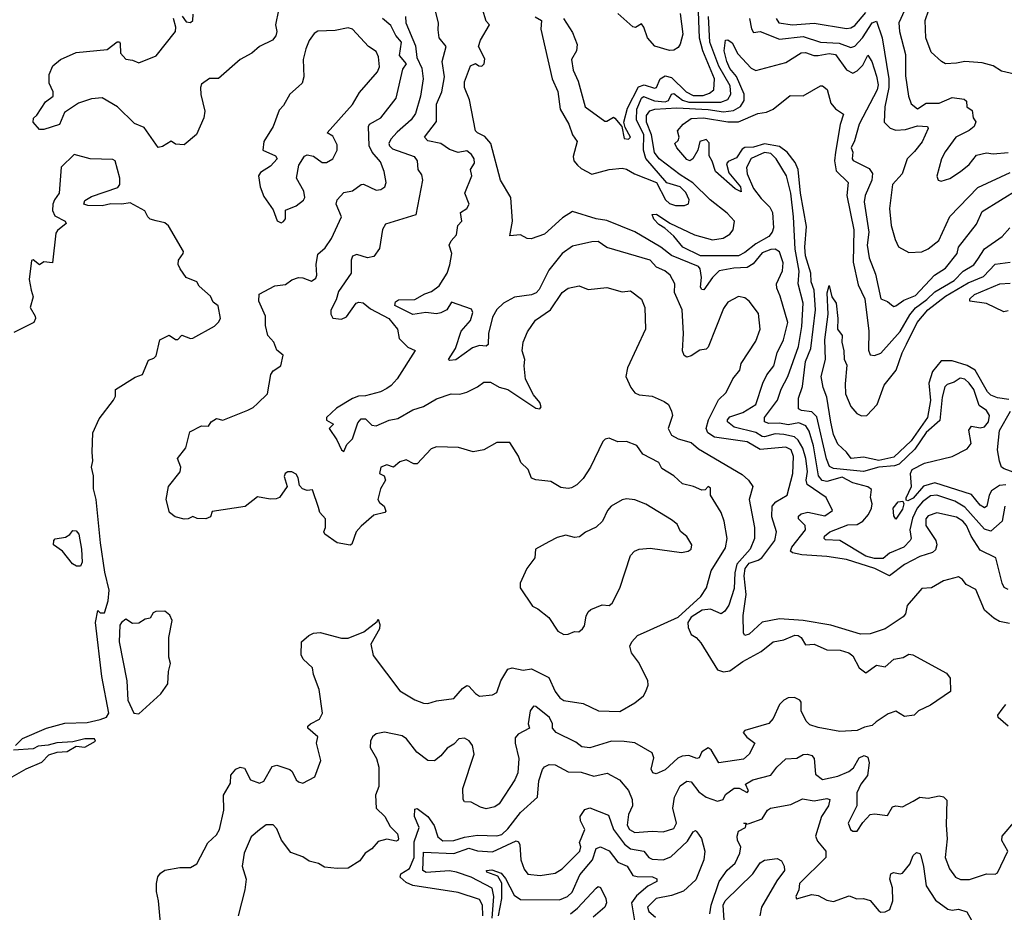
# Model space of a CAD drawing. Extents: x 1921360 to 2014538, y 768294 to 907744.
# Tile 102 of 256: x 1982903 to 1987467, y 794462 to 798600. Entities that reach past the tile are written whole.
import ezdxf

# ---------------------------------------------------------------- set-up
doc = ezdxf.new("R2010")
doc.units = 0

msp = doc.modelspace()

# ---------------------------------------------------------------- linework, layer by layer
at = {"layer": '0CON10XD'}
for points in [[(1984116.2, 798713.8), (1984088.4, 798575), (1984094.4, 798544.4), (1984090.6, 798525), (1984075, 798504.7), (1984014.8, 798475.2), (1983979.2, 798445), (1983925, 798415.5), (1983825, 798326.7), (1983783.2, 798326.8), (1983745, 798300), (1983740.3, 798285), (1983743, 798253), (1983760.8, 798175), (1983756.2, 798143.8), (1983722.4, 798067.6), (1983665, 798020), (1983625, 798022.5), (1983605, 798036.7), (1983565, 798010.9), (1983545, 798007.3), (1983479.7, 798099.7), (1983435, 798118.9), (1983356.2, 798196.2), (1983285, 798237.7), (1983235, 798233.2), (1983175, 798213.1), (1983110.9, 798169.1), (1983086.7, 798113.3), (1983015, 798091.1), (1982995, 798090), (1982964.4, 798124.4), (1982966.7, 798143.3), (1982982.6, 798157.4), (1983021.8, 798218.2), (1983057.1, 798245), (1983058.1, 798265), (1983039.4, 798305), (1983040, 798345), (1983055.7, 798385), (1983091.4, 798415), (1983165, 798447.7), (1983308.5, 798461.5), (1983355, 798496.7), (1983365, 798496.7), (1983368.6, 798488.6), (1983370, 798445), (1983395, 798416.2), (1983425, 798412.2), (1983455, 798398.9), (1983535, 798431.5), (1983624.2, 798545), (1983626, 798565), (1983616, 798605)], [(1985555, 797570.4), (1985465, 797550), (1985417.3, 797515), (1985355, 797438.8), (1985311, 797349), (1985297.3, 797332.7), (1985275.5, 797324.5), (1985196.3, 797313.7), (1985145, 797284.7), (1985115, 797255.4), (1985095, 797220), (1985075.9, 797145), (1985075, 797093.8), (1985065, 797086.7), (1985035, 797089.3), (1985002, 797078), (1984925, 797022.9), (1984895, 797020), (1984890, 797025), (1984922.5, 797075), (1984948.5, 797155), (1984992.3, 797205), (1985002.7, 797242.7), (1984997.8, 797257.8), (1984905, 797290), (1984882.1, 797255), (1984855, 797240.2), (1984835, 797235.9), (1984785, 797241.4), (1984725, 797232.9), (1984641.2, 797275), (1984645, 797290.8), (1984658.9, 797301.1), (1984735, 797302.2), (1984781, 797329), (1984811.2, 797338.8), (1984847.5, 797365), (1984883.8, 797425), (1984896.2, 797463.8), (1984906.2, 797515), (1984893.8, 797555), (1984902.5, 797575), (1984927.9, 797602.1), (1984934.2, 797645), (1984952.5, 797665), (1984945.8, 797705), (1984975.5, 797724.5), (1984985.6, 797745), (1984965.6, 797795), (1984998.1, 797875), (1984992.2, 797905), (1985010.5, 797935), (1985008.8, 797955), (1984997.3, 797975), (1984975, 797991.8), (1984935, 797984), (1984895, 797998.5), (1984855.6, 798025), (1984795, 798038.1), (1984778.5, 798055), (1984835, 798128), (1984835, 798207.5), (1984859.7, 798265), (1984872.5, 798335), (1984861.9, 798405), (1984880, 798475), (1984846.8, 798515), (1984843.1, 798553.1), (1984844.6, 798585), (1984828.8, 798645)], [(1987485, 795958.4), (1987466.9, 795966.9), (1987457.3, 795987.3), (1987427.9, 796105), (1987355, 796140), (1987313.2, 796205), (1987292.2, 796255), (1987275, 796275.2), (1987245, 796292.7), (1987155, 796313.2), (1987115, 796298.8), (1987104.2, 796285), (1987103.6, 796255), (1987150.5, 796185), (1987155.2, 796165), (1987148.8, 796141.2), (1987135, 796129), (1987075, 796111.4), (1987005, 796074.6), (1986935, 796022.1), (1986866.9, 796055), (1986735, 796096.5), (1986645, 796110.4), (1986528.1, 796118.1), (1986485, 796127.9), (1986476.6, 796135), (1986482.3, 796155), (1986545.7, 796235), (1986544, 796255), (1986513.8, 796285), (1986512.7, 796297.3), (1986525, 796309), (1986557, 796317), (1986635, 796300), (1986671.2, 796325), (1986641.1, 796385), (1986553.5, 796445), (1986548.7, 796465), (1986555.4, 796505), (1986547.6, 796565), (1986533, 796613), (1986510.9, 796650.9), (1986494.5, 796665), (1986445, 796676.9), (1986405, 796679.1), (1986355, 796665.4), (1986345, 796667.8), (1986315, 796686), (1986215, 796710.3), (1986183.9, 796735), (1986183.4, 796745), (1986195, 796758.6), (1986255, 796778.7), (1986314.7, 796815), (1986347.4, 796915), (1986366.6, 796953.4), (1986398.9, 796995), (1986414.8, 797055.2), (1986444.1, 797115.9), (1986463.8, 797195), (1986428, 797318), (1986412.5, 797355), (1986411.1, 797375), (1986439, 797435), (1986442.7, 797472.7), (1986425, 797523.1), (1986405.3, 797535.3), (1986385, 797533.8), (1986345, 797518), (1986302.9, 797467.1), (1986275, 797450.8), (1986212.6, 797447.4), (1986145, 797434.7), (1986113.8, 797405), (1986075, 797347.5), (1986065, 797349.2), (1986059.5, 797359.5), (1986064.1, 797405), (1986056.7, 797445), (1986049.1, 797455), (1985925, 797505.8), (1985875, 797544.5), (1985755, 797616.2), (1985625, 797668.8), (1985575, 797676.4), (1985465, 797710), (1985418.6, 797681.4), (1985335, 797605.6), (1985274.3, 797584.3), (1985255, 797585.6), (1985225, 797601.5), (1985175, 797597.5), (1985187.9, 797665), (1985178.8, 797775), (1985131.7, 797855), (1985086.1, 798025), (1985058.6, 798058.6), (1985024.6, 798074.6), (1985015.3, 798085), (1984988.3, 798228.3), (1984964.2, 798285), (1984965, 798310.8), (1984992.3, 798385), (1985015, 798396), (1985030.8, 798385), (1985045, 798384.2), (1985056.1, 798395), (1985058.3, 798418.3), (1985030, 798475), (1985038.6, 798505), (1985080, 798575), (1985065, 798593.3), (1985048.1, 798648.1)], [(1985424, 798605), (1985465, 798540.8), (1985486.9, 798485), (1985484.6, 798455.4), (1985460.6, 798415), (1985468.5, 798365), (1985492.1, 798315), (1985523.8, 798195), (1985615, 798129.4), (1985625, 798129.4), (1985655, 798147.5), (1985662.4, 798142.4), (1985694, 798105), (1985705, 798048.8), (1985725, 798046), (1985734, 798055), (1985709.2, 798099.2), (1985703.9, 798123.9), (1985720.6, 798189.4), (1985771.5, 798288.5), (1985797.9, 798297.9), (1985845, 798282.5), (1985855, 798284.4), (1985871.1, 798325), (1985895, 798340), (1985925, 798332.1), (1985993.1, 798265), (1986025, 798248.8), (1986071.4, 798248.6), (1986100.5, 798259.5), (1986120.6, 798275), (1986123.4, 798325), (1986070.2, 798455), (1986054.5, 798514.5), (1986048.1, 798678.1)], [(1987005, 798641.6), (1986978.6, 798585), (1986981.7, 798545), (1987008.5, 798438.5), (1987009.4, 798339.4), (1987022.7, 798245), (1987035, 798210), (1987065, 798186), (1987105, 798213.1), (1987165, 798212.1), (1987225, 798238.1), (1987281.2, 798231.2), (1987291.7, 798221.7), (1987293.8, 798195), (1987318.8, 798178.8), (1987322.5, 798145), (1987335.5, 798125.5), (1987327.8, 798105), (1987305, 798085.5), (1987242.9, 798055), (1987192.4, 797987.6), (1987176.4, 797955), (1987154.2, 797874.2), (1987160, 797855), (1987175, 797850.8), (1987215, 797863.6), (1987264.3, 797895), (1987305, 797927.5), (1987338.3, 797971.7), (1987385, 797982.2), (1987415, 797977.5), (1987485, 797983.9)], [(1987515, 798346.9), (1987455, 798360.6), (1987416.2, 798385), (1987365, 798399.2), (1987285, 798406.2), (1987245, 798397.3), (1987195, 798395.6), (1987175.4, 798405.4), (1987128.8, 798448.8), (1987102.7, 798515), (1987101.1, 798595), (1987118, 798645)], [(1983562.7, 794327.3), (1983546.3, 794515), (1983537.4, 794557.4), (1983536.1, 794595), (1983543.4, 794626.6), (1983555, 794643.2), (1983575, 794656.5), (1983645, 794670), (1983695, 794669.1), (1983723.6, 794686.4), (1983775, 794783.8), (1983815, 794821.2), (1983828.9, 794845), (1983849.5, 794935), (1983847.5, 795005), (1983880.5, 795059.5), (1983882.1, 795097.9), (1983904.6, 795125.4), (1983925, 795134.3), (1983945, 795129.2), (1983972.5, 795075), (1984015, 795060), (1984035, 795070), (1984073, 795137), (1984095, 795142.9), (1984155, 795124), (1984165.8, 795115), (1984185, 795076), (1984195, 795066), (1984215, 795060), (1984270.3, 795089.7), (1984298, 795165), (1984278.2, 795245), (1984285.5, 795275.5), (1984238, 795315), (1984238, 795325), (1984250.8, 795335), (1984293, 795357), (1984306.7, 795385), (1984290.9, 795495), (1984264.5, 795564.5), (1984260, 795595), (1984217.5, 795635), (1984207.1, 795655), (1984208.6, 795715), (1984242.9, 795745), (1984265, 795756.2), (1984295, 795758.5), (1984395, 795732.9), (1984425, 795732.3), (1984497.9, 795762.1), (1984560, 795810), (1984565, 795820), (1984572, 795795), (1984570, 795775), (1984530.9, 795705), (1984541.4, 795651.4), (1984665, 795488.6), (1984735, 795446.9), (1984775, 795431.4), (1984795, 795430), (1984835, 795442.5), (1984915, 795452.5), (1984955, 795499.1), (1984975, 795513.3), (1984985, 795510.5), (1985015, 795475.5), (1985035, 795463.3), (1985095, 795470), (1985115, 795481.2), (1985133.8, 795535), (1985165, 795588.9), (1985185, 795594.6), (1985236.7, 795583.3), (1985275, 795589.6), (1985355, 795550), (1985385, 795484.4), (1985406.1, 795456.1), (1985425, 795442.7), (1985515, 795430), (1985585.4, 795395.4), (1985685, 795392.5), (1985755, 795433.3), (1985794.2, 795465.8), (1985805.5, 795485), (1985815.5, 795515), (1985815, 795536), (1985771.7, 795621.7), (1985738.5, 795665), (1985731.4, 795695), (1985740, 795715), (1985766.2, 795745), (1985825, 795771.2), (1985955, 795829.2), (1986061, 795925), (1986086.8, 795965), (1986108.9, 796045), (1986175, 796151.4), (1986182.2, 796195), (1986168.9, 796275), (1986154.7, 796314.7), (1986105.7, 796395), (1986105, 796427.5), (1986095, 796435.7), (1986080, 796420), (1986065, 796418.6), (1986026, 796436), (1985975, 796447.5), (1985935, 796484.5), (1985879.2, 796519.2), (1985865, 796547.1), (1985791.4, 796585), (1985762.9, 796625), (1985715, 796644), (1985675, 796642.5), (1985635, 796659.1), (1985616.7, 796655), (1985605.7, 796644.3), (1985548.9, 796525), (1985515, 796472.9), (1985485, 796443.5), (1985460.5, 796429.5), (1985445, 796425.5), (1985411.2, 796431.2), (1985365, 796458.8), (1985295, 796465.7), (1985275, 796474), (1985259.4, 796515), (1985226.4, 796546.4), (1985215.5, 796575.5), (1985175, 796640), (1985115, 796640), (1985055, 796605.6), (1985005, 796596.9), (1984936.9, 796616.9), (1984835, 796619.7), (1984809.8, 796610.2), (1984745, 796540), (1984730.3, 796540.3), (1984695, 796558.6), (1984665, 796550), (1984635, 796525.8), (1984605, 796535.7), (1984576.2, 796525), (1984570, 796495), (1984592.5, 796485), (1984598.8, 796465), (1984575.5, 796424.5), (1984562.5, 796375), (1984570.8, 796360.8), (1984592.5, 796345), (1984599.4, 796320.6), (1984595, 796314.4), (1984545, 796302.5), (1984485, 796251.4), (1984463.1, 796225), (1984442.5, 796167.5), (1984435, 796164), (1984375, 796174.2), (1984317.5, 796215), (1984312.5, 796225), (1984320, 796245), (1984320, 796285), (1984294.4, 796314.4), (1984287.9, 796337.9), (1984259.3, 796419.3), (1984235, 796416.2), (1984213.3, 796425), (1984200, 796440), (1984194.3, 796475), (1984185, 796492), (1984165, 796504), (1984146.2, 796503.8), (1984134, 796496), (1984128.3, 796481.7), (1984142.5, 796435), (1984106.7, 796385), (1984092.3, 796377.7), (1984063.9, 796376.1), (1984005, 796387.5), (1983947.2, 796342.8), (1983795, 796319.2), (1983786.7, 796295), (1983765, 796286), (1983725, 796287.1), (1983705, 796296.2), (1983684.4, 796285.6), (1983665, 796283.8), (1983622.9, 796295), (1983596.9, 796315), (1983581.2, 796375), (1983591.9, 796435), (1983646.5, 796503.5), (1983648.9, 796525), (1983634.4, 796565.6), (1983672.7, 796615), (1983691.7, 796688.3), (1983745, 796716), (1983777.5, 796715), (1983790, 796735), (1983815, 796750), (1983845, 796742.9), (1983960.6, 796789.4), (1983985, 796801.2), (1984005, 796820), (1984051.2, 796865), (1984066.9, 796955), (1984078.3, 796971.7), (1984113.3, 796995), (1984123.8, 797045), (1984095, 797067.5), (1984081.4, 797105), (1984052.2, 797135), (1984041.5, 797181.5), (1984042.1, 797225), (1984011.9, 797295), (1984013.3, 797326.7), (1984085, 797366), (1984135, 797372.5), (1984165, 797394.2), (1984195, 797404.3), (1984215, 797403.5), (1984255, 797387.1), (1984275, 797400.8), (1984280.7, 797415), (1984276.9, 797465), (1984285, 797512), (1984318.6, 797541.4), (1984348.5, 797585), (1984394.8, 797685), (1984370, 797745), (1984374.4, 797765), (1984405, 797798.9), (1984445, 797805.7), (1984485, 797836.2), (1984497.2, 797837.2), (1984555, 797809.6), (1984577.6, 797812.4), (1984595.6, 797825), (1984600.9, 797845), (1984592.9, 797895), (1984575, 797941.1), (1984536.9, 797985), (1984523.4, 798015), (1984519.5, 798105), (1984525, 798115.2), (1984576.9, 798145), (1984647.7, 798235), (1984679.2, 798370.8), (1984695.4, 798395), (1984663.2, 798433.2), (1984672.7, 798495), (1984646.7, 798526.7), (1984622.9, 798572.9), (1984585.2, 798605.2)], [(1983655.6, 798615.6), (1983675, 798590), (1983695, 798586.9), (1983705.6, 798595), (1983706.7, 798625)], [(1984691.1, 798615), (1984692.8, 798585), (1984737.7, 798477.7), (1984743.9, 798425), (1984767.1, 798375), (1984773.4, 798325), (1984760.5, 798245), (1984738.1, 798165), (1984717.1, 798135), (1984651.9, 798078.1), (1984623.3, 798045), (1984614.2, 798025), (1984616.4, 798015), (1984631.3, 798001.3), (1984730.8, 797965), (1984745.7, 797945), (1984748.9, 797905), (1984765, 797880.8), (1984769.7, 797855), (1984738.8, 797695), (1984598.3, 797651.7), (1984585, 797627.5), (1984571.1, 797538.9), (1984545, 797501.4), (1984515, 797496.2), (1984465, 797511.4), (1984446, 797504), (1984439.2, 797485), (1984439.7, 797425), (1984380.6, 797339.4), (1984369.4, 797300.6), (1984345, 797253.3), (1984345.3, 797235), (1984355, 797216.2), (1984395, 797210.6), (1984417.2, 797222.8), (1984462.9, 797285), (1984475, 797290.2), (1984495, 797287.6), (1984529.3, 797259.3), (1984613.4, 797215), (1984654.6, 797165), (1984662.2, 797122.2), (1984701.7, 797081.7), (1984735.6, 797065.6), (1984652.9, 796935), (1984625, 796903.3), (1984605, 796890.3)], [(1985292.7, 798612.8), (1985322.2, 798595), (1985319.1, 798555), (1985371.3, 798325), (1985396.8, 798266.8), (1985408.8, 798185), (1985447.8, 798115), (1985465.8, 798065.8), (1985487.1, 798035), (1985468.7, 797965), (1985472.1, 797945), (1985488.2, 797925), (1985505, 797909.7), (1985555, 797883.1), (1985635.2, 797904.8), (1985695, 797911.4), (1985715, 797907.2), (1985752.2, 797885), (1985854.7, 797844.7), (1985896.2, 797765), (1985915, 797747.5), (1985942.6, 797737.4), (1985985, 797738.2), (1986003.9, 797746.1), (1986006.5, 797765), (1985991.1, 797798.9), (1985965, 797824.1), (1985902.8, 797842.8), (1985805.5, 797955.5), (1985794.9, 797994.9), (1985795.8, 798065), (1985761.7, 798135), (1985764.1, 798185), (1985784.9, 798235.1), (1985795, 798243.1), (1985845, 798223.9), (1985895, 798219.3), (1985910.7, 798225), (1985925, 798254.5), (1985935, 798258), (1985975, 798226.1), (1986005, 798217.5), (1986152.8, 798217.2), (1986185, 798229.4), (1986199.5, 798255), (1986196.5, 798293.5), (1986143.5, 798383.5), (1986102, 798495), (1986096.4, 798615)], [(1985965, 798627.5), (1985977, 798533), (1985965, 798485.4), (1985955, 798471.2), (1985935, 798458.8), (1985915, 798456.5), (1985847.3, 798477.3), (1985813.8, 798515), (1985796.2, 798565), (1985785, 798580), (1985757.1, 798562.9), (1985745, 798566), (1985675, 798628.5)], [(1986286.7, 798605), (1986295, 798556.7), (1986305, 798540.8), (1986335.8, 798544.2), (1986425, 798508.5), (1986535, 798521.6), (1986615, 798495.9), (1986701.1, 798491.1), (1986755, 798470.3), (1986775, 798477.3), (1986810.3, 798515), (1986855, 798585.2), (1986875, 798591.9), (1986901.6, 798515), (1986931.7, 798325), (1986932.3, 798285), (1986913.1, 798195), (1986910, 798125), (1986937.4, 798097.4), (1986965, 798087.6), (1987009.5, 798090.5), (1987065, 798108.1), (1987111.2, 798105), (1987114.3, 798095), (1987086.3, 798033.7), (1987050.8, 797989.2), (1987016.5, 797955), (1986993.3, 797885), (1986949.6, 797835), (1986935.7, 797725), (1986942.9, 797645), (1986960.6, 797580.6), (1986976.9, 797546.9), (1987025, 797520), (1987085, 797523.6), (1987115, 797536.8), (1987164.3, 797575.7), (1987215, 797686.5), (1987345, 797821.2), (1987495, 797891)], [(1986410.2, 798605), (1986422.3, 798585), (1986485, 798576.2), (1986585, 798583.3), (1986735, 798558.9), (1986755, 798561.1), (1986775, 798572.9), (1986825, 798633.3)], [(1984115, 797658), (1984125, 797664), (1984134.2, 797675.8), (1984135, 797716.2), (1984185, 797736), (1984217.6, 797762.4), (1984224.4, 797775), (1984219.1, 797805), (1984185.6, 797865), (1984196, 797925), (1984223.3, 797966.7), (1984235, 797972.9), (1984265, 797966.2), (1984305, 797937.2), (1984325, 797938), (1984354.5, 797955), (1984374.5, 797995), (1984375, 798020), (1984355, 798060), (1984327.5, 798075), (1984445, 798205.6), (1984477.4, 798262.6), (1984561.9, 798358.1), (1984571.4, 798381.4), (1984566.6, 798426.6), (1984555, 798452.5), (1984520, 798475), (1984445, 798555.4), (1984425, 798561.8), (1984365, 798549.1), (1984285, 798546.2), (1984268.1, 798535), (1984245, 798503.8), (1984228.9, 798465), (1984217.1, 798415), (1984220, 798335), (1984212, 798305), (1984195, 798289.2), (1984155, 798254.2), (1984125, 798201.2), (1984105, 798180), (1984077.1, 798105), (1984034.1, 798034.1), (1984030, 797995), (1984088.3, 797968.3), (1984096.7, 797955), (1984065, 797920), (1984018.6, 797891.4), (1984010, 797875), (1984017.5, 797825), (1984035, 797780), (1984078.3, 797718.3), (1984097, 797667), (1984115, 797658)], [(1987470.4, 796345), (1987457.8, 796275), (1987405, 796229), (1987375, 796238.2), (1987285, 796339), (1987237.6, 796367.6), (1987155, 796395.1), (1987125, 796392.2), (1987087.6, 796365), (1987063.7, 796335), (1987041.8, 796288.2), (1987029.1, 796235), (1987035.3, 796195), (1987030.9, 796185), (1987001.3, 796155), (1986935, 796126.2), (1986905, 796101.7), (1986865, 796101.2), (1986825, 796112.2), (1986705, 796184.7), (1986638.9, 796188.9), (1986632.5, 796195), (1986634.3, 796205), (1986658.2, 796225), (1986741.6, 796258.4), (1986785, 796259.7), (1986810.8, 796275), (1986837.5, 796305), (1986852.1, 796335), (1986854.5, 796355), (1986847.5, 796385), (1986852, 796422), (1986833.8, 796433.8), (1986765, 796452.5), (1986715, 796478.8), (1986645, 796458.6), (1986623.5, 796463.5), (1986605.7, 796485), (1986583.3, 796623.3), (1986562.1, 796692.1), (1986546.4, 796716.4), (1986515, 796730.8), (1986465, 796721.1), (1986425, 796728.9), (1986375, 796727.1), (1986355.6, 796735), (1986355.9, 796755), (1986415.2, 796835), (1986433.5, 796886.5), (1986464.4, 796945.6), (1986513.2, 797085), (1986527.9, 797177.9), (1986534.3, 797285), (1986512.3, 797375), (1986515.7, 797434.3), (1986497.4, 797535), (1986490.1, 797685), (1986477.2, 797795), (1986457.4, 797875), (1986410.2, 797955), (1986385, 797979.3), (1986355, 797984.1), (1986294.3, 797955.7), (1986272.5, 797915), (1986275.6, 797885), (1986305, 797817.1), (1986340, 797770), (1986380.4, 797730.4), (1986392.3, 797705), (1986397.6, 797635), (1986391.8, 797615), (1986376.1, 797595), (1986315, 797561), (1986265, 797519.6), (1986235.5, 797504.5), (1986058.1, 797505), (1985977.1, 797545), (1985935, 797595.8), (1985893, 797633), (1985865, 797649.4), (1985842.5, 797675), (1985835, 797696.2), (1985855, 797697.5), (1985916.7, 797656.7), (1986031.4, 797601.4), (1986115, 797579.1), (1986163.2, 797586.8), (1986194.3, 797605), (1986210, 797625), (1986215.7, 797665), (1986182.9, 797702.9), (1986103.8, 797763.8), (1986022.5, 797842.5), (1985965, 797880.5), (1985866.8, 797955), (1985845, 797983.3), (1985831.2, 798065), (1985808.2, 798125), (1985808.7, 798155), (1985823.2, 798176.8), (1985846.7, 798185), (1985949.1, 798190.9), (1986095, 798182.7), (1986165, 798171.7), (1986211.2, 798178.8), (1986243.6, 798196.4), (1986261.6, 798225), (1986261.1, 798255), (1986226.2, 798336.2), (1986195, 798373.3), (1986181, 798405), (1986168.9, 798455), (1986175, 798504), (1986185, 798506.5), (1986205, 798491.8), (1986231.5, 798441.5), (1986294.3, 798374.3), (1986315, 798363.5), (1986455, 798401.1), (1986525, 798446.1), (1986545, 798447), (1986583.8, 798433.8), (1986605, 798433.4), (1986655, 798443.4), (1986685, 798437.4), (1986735, 798366.9), (1986765, 798351.1), (1986785, 798362.5), (1986810.8, 798389.2), (1986835, 798434.3), (1986852.7, 798405), (1986875, 798337.5), (1986882.2, 798297.8), (1986878, 798275), (1986794.8, 798115), (1986772.4, 798037.6), (1986756.8, 798005), (1986765.4, 797985), (1986762.2, 797955), (1986766.6, 797946.6), (1986840.2, 797910.3), (1986856.4, 797886.3), (1986852.4, 797855), (1986822.1, 797785), (1986817.4, 797755), (1986839.3, 797615), (1986832, 797555), (1986840, 797495), (1986869.5, 797419.5), (1986894.8, 797304.8), (1986925, 797293.1), (1986945, 797276.9), (1986955, 797270.6), (1986965, 797273.5), (1987000.8, 797299.2), (1987055, 797320.5), (1987143.8, 797415), (1987195, 797447.1), (1987248.8, 797515), (1987255, 797545.4), (1987338.9, 797651.1), (1987365, 797710.4), (1987535, 797815.8)], [(1987475, 796443.9), (1987445, 796439.8), (1987407.3, 796415), (1987396.8, 796395), (1987386.2, 796343.8), (1987375, 796336.8), (1987355, 796349.5), (1987315, 796398.5), (1987145, 796453.2), (1987092.2, 796437.8), (1987045, 796381.7), (1987019.8, 796369.8), (1987012.8, 796372.8), (1987012.8, 796382.8), (1987036.5, 796435), (1987032.2, 796495), (1987040, 796515), (1987096.8, 796543.2), (1987225, 796574.1), (1987295, 796609.6), (1987313.1, 796635), (1987303, 796697), (1987315, 796715.4), (1987355, 796708.1), (1987375, 796711.6), (1987393.4, 796735), (1987398.2, 796765), (1987385, 796787.1), (1987351, 796811), (1987325.2, 796885), (1987304.2, 796915), (1987285, 796932.6), (1987262.4, 796937.6), (1987235, 796919.2), (1987201.8, 796908.2), (1987192.3, 796897.7), (1987179.7, 796850.3), (1987168.2, 796741.8), (1987105, 796686.3), (1987052.1, 796607.9), (1986980.3, 796539.7), (1986958.3, 796531.7), (1986885, 796525.4), (1986815, 796505.4), (1986675, 796519.6), (1986657.6, 796527.6), (1986643.1, 796563.1), (1986598.4, 796758.4), (1986575, 796781.2), (1986527.1, 796787.1), (1986513.5, 796795), (1986513.3, 796845), (1986531.2, 796898.8), (1986545.5, 797015), (1986569.7, 797075), (1986591.9, 797255), (1986585.6, 797345), (1986572.5, 797385), (1986570, 797425), (1986545.1, 797505), (1986542.3, 797545), (1986550.1, 797640.1), (1986522.2, 797795), (1986512.2, 797905), (1986497.6, 797937.6), (1986460.7, 797985), (1986425, 798011.9), (1986355, 798023.3), (1986305, 798008.4), (1986265, 798006.5), (1986251.4, 797998.6), (1986225, 797959.8), (1986187.4, 797942.6), (1986179.2, 797930.8), (1986190, 797890), (1986243.6, 797825), (1986247.9, 797802.1), (1986219.4, 797815), (1986127.8, 797895), (1986113.6, 797943.6), (1986098.5, 797968.5), (1986098.3, 798028.3), (1986085, 798044.3), (1986055.9, 798034.1), (1986046.1, 797993.9), (1986022.5, 797955), (1986010, 797945), (1985995, 797952), (1985948.8, 798005), (1985940, 798025), (1985955, 798040), (1985960, 798055), (1985952.5, 798085), (1985978.6, 798115), (1986015, 798141.9), (1986072.5, 798145), (1986185, 798126.1), (1986235, 798126.2), (1986325, 798164.5), (1986365, 798170.4), (1986396, 798185), (1986475, 798248.8), (1986535, 798246.2), (1986615, 798293.3), (1986625, 798293.5), (1986646, 798276), (1986663.3, 798213.3), (1986685, 798186.9), (1986722.3, 798162.3), (1986705.7, 798114.3), (1986684.2, 797985.8), (1986679.5, 797945), (1986688.2, 797898.2), (1986743.4, 797845), (1986737, 797785), (1986768.9, 797625), (1986765.8, 797475), (1986790.2, 797370.2), (1986820, 797305), (1986839.3, 797155), (1986837.8, 797067.8), (1986845, 797046), (1986865, 797042.5), (1986895, 797052.9), (1986985, 797154.7), (1987029.4, 797230.6), (1987056.2, 797263.8), (1987108.3, 797301.7), (1987145, 797337.7), (1987235, 797390.2), (1987275.9, 797434.2), (1987326.7, 797463.3), (1987345, 797488.9), (1987375, 797537.9), (1987457.8, 797595), (1987493.3, 797635)], [(1982883.3, 795235), (1982915, 795267.5), (1983027.1, 795315), (1983112.1, 795337.9), (1983215, 795340.8), (1983275, 795356), (1983305, 795366.9), (1983316.2, 795385), (1983283.9, 795555), (1983254.7, 795805), (1983265, 795860), (1983275, 795850), (1983295, 795850), (1983297.5, 795855), (1983313.3, 795905), (1983317.8, 795955), (1983297.7, 796037.7), (1983277, 796175), (1983257.3, 796375), (1983244.8, 796425.2), (1983245.2, 796485.2), (1983235.3, 796525), (1983242.4, 796555), (1983237.9, 796595), (1983242, 796685), (1983271.3, 796748.7), (1983338, 796835), (1983346.7, 796855), (1983346.7, 796885), (1983437.2, 796942.8), (1983471.2, 796955), (1983499.5, 797020.5), (1983525, 797030), (1983535, 797041.2), (1983552.5, 797115), (1983595, 797137.5), (1983625, 797117.5), (1983635, 797117.5), (1983655, 797137.5), (1983695, 797121.2), (1983705, 797123.3), (1983805, 797178.6), (1983825, 797196.9), (1983833.6, 797215), (1983822.5, 797272.5), (1983799.5, 797289.5), (1983787.4, 797317.4), (1983734.3, 797364.3), (1983723.6, 797383.6), (1983674.5, 797404.5), (1983645.8, 797445), (1983637.5, 797465), (1983639.2, 797485), (1983661.2, 797515), (1983662, 797525), (1983593.2, 797643.2), (1983575, 797658.1), (1983535, 797667.3), (1983508, 797675), (1983496, 797685), (1983482.9, 797712.9), (1983415, 797751.1), (1983375.8, 797744.2), (1983325, 797746.6), (1983285, 797736.8), (1983218.1, 797738.1), (1983200, 797745), (1983205, 797761.2), (1983235, 797779.2), (1983358.2, 797821.8), (1983367.3, 797835), (1983366.9, 797865), (1983345.3, 797945), (1983335, 797952.1), (1983230, 797955), (1983155, 797974.2), (1983094.3, 797915.7), (1983085.6, 797795), (1983063.3, 797765), (1983056.2, 797745), (1983054.8, 797715), (1983065, 797690), (1983113.1, 797665), (1983117.8, 797655), (1983078.1, 797621.9), (1983070.8, 797609.2), (1983055, 797472.5), (1983015, 797477.5), (1982995, 797462.5), (1982965, 797486.7), (1982956.7, 797483.3), (1982946.7, 797395), (1982955.8, 797345), (1982964.3, 797315), (1982950.8, 797265), (1982974, 797225), (1982975.9, 797214.1), (1982967.5, 797195), (1982875, 797150)], [(1987491.1, 795801.1), (1987445, 795809.7), (1987418.6, 795825), (1987375, 795861.5), (1987335, 795958.2), (1987291.2, 795981.2), (1987273.3, 796005), (1987255, 796016.2), (1987185, 795997.5), (1987130, 795965), (1987085, 795963.3), (1987016.5, 795883.5), (1987009.1, 795845), (1986998.7, 795831.3), (1986915, 795776.2), (1986845, 795751.9), (1986800.6, 795750.6), (1986662.4, 795792.4), (1986535, 795814.6), (1986425, 795821.9), (1986345, 795806.2), (1986285, 795751.4), (1986265, 795744.6), (1986257.5, 795755), (1986256.9, 795836.9), (1986270.1, 795935), (1986261.6, 796021.6), (1986266, 796055), (1986285, 796079.9), (1986326.7, 796093.3), (1986343.3, 796105), (1986403.9, 796185), (1986410.8, 796225), (1986389.5, 796295), (1986391, 796345), (1986407.5, 796365), (1986460, 796395), (1986486.7, 796495), (1986489.3, 796575), (1986479.8, 796605), (1986455, 796617.7), (1986335, 796606.6), (1986275, 796642.2), (1986123.5, 796663.5), (1986092.5, 796685), (1986084.8, 796705), (1986095.6, 796745), (1986142.3, 796837.7), (1986178, 796872), (1986209.4, 796935), (1986241.4, 796975), (1986248, 797005), (1986315, 797108.5), (1986335.2, 797165), (1986327.2, 797237.2), (1986285, 797294.4), (1986265, 797310), (1986235.7, 797315.7), (1986185, 797290), (1986165, 797260), (1986095, 797081.4), (1986085, 797071.4), (1986055, 797067.1), (1986015, 797041.5), (1985995, 797035.6), (1985983.1, 797043.1), (1985974.6, 797065), (1985980.7, 797145), (1985973.1, 797255), (1985937.5, 797335), (1985939.4, 797375), (1985918.8, 797415), (1985893.1, 797435), (1985855, 797451.8), (1985825.2, 797485.2), (1985625, 797544), (1985585, 797571.6), (1985555, 797570.4)], [(1987488.1, 796838.1), (1987435, 796846), (1987405, 796858.5), (1987389.4, 796875), (1987332.1, 796975), (1987295, 796996.8), (1987225, 797017.6), (1987175, 797017.4), (1987135, 796969.2), (1987117.8, 796915), (1987125.8, 796834.2), (1987111.5, 796755), (1987035, 796646.7), (1986955, 796570.9), (1986885, 796556.6), (1986815, 796571.2), (1986757.5, 796565), (1986736.2, 796595), (1986695, 796631.2), (1986675, 796676.2), (1986663.7, 796733.7), (1986645, 796850), (1986627.3, 796895), (1986617.7, 796945), (1986638, 797025), (1986635.2, 797115), (1986650.2, 797235), (1986646.1, 797333.9), (1986655, 797367.5), (1986668.1, 797315), (1986687.1, 797285), (1986695.7, 797215), (1986694.5, 797164.5), (1986716.2, 797135), (1986713.3, 797105), (1986723.8, 797065), (1986724.2, 797025.8), (1986737.2, 796997.2), (1986728.9, 796911.1), (1986731, 796865), (1986755, 796806.7), (1986784, 796774), (1986805, 796763.2), (1986829.2, 796765), (1986877.7, 796815), (1986910.4, 796905), (1986965.8, 796975), (1986993.1, 797055), (1987013.7, 797095), (1987062.5, 797195), (1987113.3, 797255), (1987195, 797318.4), (1987299.7, 797380.3), (1987370.8, 797409.2), (1987425, 797466.4), (1987495, 797474.7)], [(1984605, 796890.3), (1984575, 796874.3), (1984505, 796856.5), (1984473.3, 796855), (1984445, 796843.8), (1984372, 796798), (1984324.2, 796755), (1984325, 796743.3), (1984356.7, 796725), (1984338, 796705), (1984372.5, 796652.5), (1984394.2, 796605), (1984405, 796597.5), (1984419.3, 796630.7), (1984445, 796657.1), (1984470, 796730), (1984485, 796749.7), (1984505, 796749.2), (1984535, 796720.4), (1984555, 796717.2), (1984615, 796743.6), (1984655, 796750.5), (1984725, 796790.7), (1984775, 796806.1), (1984835, 796842), (1984902.5, 796865), (1984943.6, 796863.6), (1984975, 796872.2), (1985025, 796896.9), (1985055, 796919.3), (1985085, 796919.6), (1985125.5, 796895.5), (1985165.1, 796885.1), (1985295, 796799.1), (1985314.2, 796795.8), (1985320, 796805), (1985313.5, 796825), (1985285, 796860.4), (1985246.8, 796933.2), (1985240.6, 796995), (1985244.2, 797025), (1985232.5, 797065), (1985236.5, 797105), (1985257.5, 797152.5), (1985293.8, 797206.2), (1985363.5, 797255), (1985418.1, 797335), (1985445, 797355.6), (1985495.6, 797365.6), (1985538.3, 797348.3), (1985625, 797358.1), (1985695, 797337.5), (1985735, 797342.2), (1985785, 797304.4), (1985800.4, 797265), (1985803.5, 797165), (1985720.5, 796985), (1985712.1, 796945), (1985735.2, 796895.2), (1985755, 796870), (1985775, 796860.5), (1985834.5, 796854.5), (1985889.8, 796829.8), (1985910.8, 796815), (1985924.4, 796785), (1985928.8, 796765), (1985909.3, 796705), (1985925, 796673.6), (1985955, 796656.5), (1986015, 796640), (1986050.1, 796610.1), (1986251.3, 796491.3), (1986281.6, 796465), (1986302.1, 796435), (1986284.7, 796375), (1986309.2, 796245), (1986309.2, 796195), (1986288.9, 796145), (1986227.9, 796075), (1986217.4, 796035), (1986215, 795962), (1986189.4, 795885), (1986171.9, 795858.1), (1986155, 795844.5), (1986105, 795866.3), (1986067.3, 795862.7), (1986015, 795829.7), (1986000.8, 795805), (1986002.1, 795782.1), (1986015, 795750), (1986038.6, 795735), (1986060.5, 795710.5), (1986138.1, 795585), (1986165, 795575.9), (1986195, 795580.6), (1986255, 795624.2), (1986339.8, 795670.2), (1986395, 795715.4), (1986445, 795724), (1986495.9, 795745.9), (1986511.2, 795745), (1986525.4, 795735.4), (1986545, 795700.8), (1986585, 795704), (1986645, 795678.5), (1986706.7, 795676.7), (1986745.8, 795665), (1986765, 795650), (1986795, 795595.3), (1986825, 795571.2), (1986875, 795606.7), (1986915, 795600), (1986955, 795635.4), (1986997.9, 795642.1), (1987025, 795657.5), (1987042.5, 795655), (1987199.5, 795569.5), (1987216.4, 795546.4), (1987218, 795485), (1987125, 795421.2), (1987070, 795395), (1987050, 795375), (1987005, 795368.8), (1986963.6, 795393.6), (1986928.8, 795381.2), (1986873.8, 795345), (1986855, 795327.5), (1986819.5, 795320.5), (1986785, 795304.2), (1986705, 795299.2), (1986605, 795318.3), (1986565, 795331.1), (1986548, 795348), (1986525.2, 795395), (1986525.8, 795435), (1986519.3, 795445), (1986495, 795456.7), (1986464.6, 795455.4), (1986445, 795445.6), (1986425.2, 795424.8), (1986395, 795360.6), (1986375, 795336.2), (1986264, 795305), (1986256, 795295), (1986273, 795273), (1986311.2, 795245), (1986284, 795195), (1986258.3, 795171.7), (1986144.2, 795154.2), (1986108, 795215), (1986095, 795224), (1986065, 795205.6), (1986053.1, 795176.9), (1986041.2, 795175), (1986005, 795188.8), (1985974, 795186), (1985953.7, 795176.3), (1985895, 795121.4), (1985854, 795104), (1985837.5, 795107.5), (1985830.6, 795125), (1985842.1, 795177.9), (1985835, 795200.8), (1985755, 795247.1), (1985705, 795253.4), (1985646.7, 795255), (1985545, 795223.5), (1985508.5, 795228.5), (1985480.9, 795250.9), (1985390, 795295), (1985373.3, 795315), (1985372.2, 795335), (1985359.4, 795365), (1985295, 795416.2), (1985285, 795417.5), (1985269.1, 795395), (1985260, 795335), (1985266.7, 795315), (1985213.3, 795286.7), (1985200, 795270), (1985199.1, 795245), (1985216.9, 795175), (1985211.7, 795108.3), (1985197.9, 795075), (1985125, 794964.5), (1985105, 794950.9), (1985065, 794941.2), (1985038.2, 794948.2), (1984995, 794972), (1984965, 794973.8), (1984958.8, 794985), (1984956.7, 795035), (1985009.1, 795195), (1985001.1, 795235), (1984986.9, 795256.9), (1984965, 795269.1), (1984939.2, 795265), (1984915, 795240.4), (1984885, 795223.1), (1984855, 795186.9), (1984825, 795163.3), (1984794.7, 795164.7), (1984743.9, 795203.9), (1984695.9, 795265.9), (1984675, 795279.5), (1984593.8, 795296.2), (1984555, 795288.7), (1984537.8, 795275), (1984528.9, 795255), (1984526.7, 795225), (1984556.4, 795175), (1984567.7, 795135), (1984568, 795045), (1984552.1, 795005), (1984555.4, 794945), (1984595.5, 794905), (1984620, 794860), (1984653.8, 794825), (1984658.3, 794801.7), (1984656, 794794), (1984648, 794792), (1984605, 794800), (1984565, 794790), (1984534.6, 794755.4), (1984504, 794735), (1984480, 794700), (1984425, 794666.2), (1984375, 794664.2), (1984315, 794671.2), (1984287.8, 794687.8), (1984245, 794699.2), (1984215, 794718), (1984159.4, 794739.4), (1984116.5, 794796.5), (1984095, 794848.8), (1984077.3, 794867.3), (1984045, 794866.4), (1984015, 794844.2), (1983975, 794811.4), (1983942.8, 794735), (1983934.6, 794675), (1983953.1, 794615), (1983946.7, 794565), (1983916.2, 794445)], [(1987485, 797249.2), (1987464.6, 797244.6), (1987384, 797284), (1987307.5, 797295), (1987308.1, 797305), (1987329.1, 797325), (1987446.2, 797375), (1987495, 797378.7)], [(1987525, 796495.4), (1987466.8, 796516.8), (1987454.4, 796525), (1987445, 796553.3), (1987435.4, 796605), (1987444.5, 796694.5), (1987495.8, 796784.2)], [(1985425, 795750), (1985445, 795751.2), (1985475, 795763.8), (1985495, 795761.2), (1985511.2, 795775), (1985520.5, 795789.5), (1985528.8, 795835), (1985538, 795855), (1985550, 795865), (1985603.2, 795886.8), (1985635, 795884.4), (1985649.1, 795895), (1985685, 795964.5), (1985734, 796115), (1985753.6, 796136.4), (1985775, 796144.6), (1985825, 796149.1), (1985970.8, 796129.2), (1986001.2, 796135), (1986015, 796144.3), (1986018.6, 796165), (1985995, 796203.8), (1985966.4, 796226.4), (1985950.4, 796260.4), (1985925, 796281.5), (1985805, 796353.6), (1985755, 796373.3), (1985715, 796378.1), (1985695, 796374.2), (1985645, 796344.3), (1985628.1, 796325), (1985604.3, 796275), (1985575, 796247.7), (1985525, 796223.1), (1985498.6, 796201.4), (1985475, 796199.6), (1985435, 796210), (1985395, 796198.9), (1985355, 796179.1), (1985294.4, 796145), (1985291.4, 796105), (1985253.3, 796055), (1985223.3, 795986.7), (1985222.5, 795965), (1985280, 795880), (1985305, 795868.8), (1985355, 795828.8), (1985396.7, 795765), (1985425, 795750)], [(1986965, 796284.4), (1986955, 796298.8), (1986952.2, 796335), (1986974.6, 796365), (1986997, 796367), (1987001.5, 796355), (1986995, 796330.6), (1986965, 796284.4)], [(1983185, 796066.7), (1983166.7, 796066.7), (1983147, 796077), (1983101.2, 796135), (1983060, 796165), (1983061.2, 796185), (1983067.5, 796192.5), (1983115, 796201.1), (1983135, 796213.1), (1983148.6, 796231.4), (1983165, 796230.5), (1983176.7, 796215), (1983188.9, 796145), (1983192.9, 796085), (1983185, 796066.7)], [(1983455, 795382.2), (1983556.3, 795473.7), (1983589.1, 795520.9), (1983592, 795578), (1983601.2, 795615), (1983594, 795644), (1983593.8, 795735), (1983610, 795815), (1983599.3, 795839.3), (1983575, 795857.5), (1983533.3, 795856.7), (1983520.7, 795849.3), (1983507.5, 795825), (1983485, 795820), (1983455, 795802), (1983425, 795800), (1983395, 795820), (1983373.8, 795805), (1983367.3, 795792.7), (1983363.6, 795715), (1983398.7, 795535), (1983404.5, 795445), (1983432.1, 795385), (1983455, 795382.2)], [(1987484.5, 795325), (1987438.5, 795365), (1987436.5, 795375), (1987457.2, 795402.8), (1987475, 795424.4)], [(1982857, 795083), (1982933, 795127), (1983005, 795157.5), (1983038.3, 795191.7), (1983076.7, 795203.3), (1983122.3, 795207.7), (1983165, 795232), (1983205, 795226.9), (1983253.3, 795255), (1983250, 795265), (1983203.9, 795266.1), (1983148.7, 795251.3), (1983075, 795247.5), (1983034.1, 795235.9), (1982988, 795232), (1982965, 795219.4), (1982873.8, 795213.8)], [(1985049, 794445), (1985048.4, 794495), (1985035, 794520.4), (1984935, 794553.5), (1984725, 794586.1), (1984695, 794599.8), (1984666.7, 794625), (1984669.9, 794640.1), (1984709.1, 794665), (1984730.9, 794715), (1984731, 794789), (1984754.3, 794855), (1984733.6, 794905), (1984735, 794940), (1984745, 794943.3), (1984795, 794906.4), (1984823.4, 794863.4), (1984841.3, 794811.3), (1984865, 794792.7), (1984915, 794794.4), (1984965, 794810.3), (1985025, 794819.8), (1985115, 794816), (1985137.9, 794822.1), (1985165, 794848), (1985223.8, 794925), (1985302.9, 794995), (1985309, 795071), (1985326.4, 795123.6), (1985335, 795136.7), (1985356.7, 795146.7), (1985385, 795144.6), (1985445, 795113.5), (1985505, 795110.8), (1985565, 795092.1), (1985626.5, 795106.5), (1985682.9, 795075), (1985725, 795025.5), (1985742.4, 794985), (1985743, 794955), (1985724.4, 794915), (1985719.5, 794865), (1985729.3, 794845), (1985755, 794831.2), (1985835, 794837.1), (1985886, 794834), (1985935, 794850), (1985948, 794875), (1985930, 794945), (1985938.7, 794995), (1985965, 795047.7), (1985995, 795070), (1986015, 795067.1), (1986050.6, 795020.6), (1986084.7, 794994.7), (1986137.4, 794977.4), (1986163.3, 794985), (1986175, 795007.3), (1986215, 795036.8), (1986237.3, 795037.3), (1986275, 795017.1), (1986281.8, 795025), (1986267.3, 795055), (1986300.9, 795075), (1986385, 795097.5), (1986412.7, 795135), (1986455, 795172.3), (1986505, 795176.2), (1986535, 795192.7), (1986555, 795195.4), (1986575, 795187.8), (1986585, 795174.3), (1986592, 795102), (1986625, 795077.5), (1986695, 795091.9), (1986745.9, 795114.1), (1986768.5, 795131.5), (1986795, 795176.9), (1986817.9, 795187.9), (1986835, 795181.2), (1986840, 795155), (1986832.8, 795095), (1986802.7, 795055), (1986783.2, 795015), (1986783.9, 794955), (1986743.1, 794875), (1986754.4, 794845), (1986765, 794838.1), (1986785, 794838.1), (1986811.5, 794878.5), (1986845.6, 794914.4), (1986865, 794918.7), (1986925, 794910.6), (1986948.9, 794951.1), (1986965, 794955.5), (1986995, 794950.6), (1987045, 794977.1), (1987075, 794995.5), (1987115, 794990), (1987165, 795001.8), (1987185, 794997.5), (1987201.5, 794981.5), (1987197.7, 794865), (1987201.8, 794801.8), (1987193.4, 794715), (1987212.6, 794662.6), (1987240.6, 794625), (1987264.1, 794614.1), (1987305.9, 794614.1), (1987385, 794639.4), (1987425, 794638.6), (1987435, 794644.2), (1987483.1, 794745), (1987455.4, 794795), (1987456.9, 794815), (1987521.3, 794888.7)], [(1986102.5, 794455), (1986108.1, 794495), (1986145, 794604.5), (1986182.5, 794657.5), (1986220, 794690), (1986241.7, 794735), (1986245.5, 794765), (1986229.6, 794795), (1986228.4, 794815), (1986235, 794837.1), (1986268.1, 794855), (1986270, 794870), (1986260, 794875), (1986270, 794875), (1986270, 794870), (1986285, 794872.9), (1986344.4, 794895.6), (1986368.8, 794935), (1986383.8, 794945), (1986478.1, 794961.9), (1986532.1, 794987.9), (1986585, 794978.8), (1986645, 794989.7), (1986658.1, 794985), (1986651.9, 794955), (1986619.8, 794905), (1986592.6, 794815), (1986601.6, 794791.6), (1986639.4, 794745), (1986639.2, 794715), (1986518.5, 794595), (1986515.3, 794565), (1986501.5, 794535), (1986503.4, 794523.4), (1986575, 794544.6), (1986605, 794540), (1986645, 794517.8), (1986675, 794512.2), (1986747.5, 794537.5), (1986783.5, 794523.5), (1986815, 794525.5), (1986846, 794516), (1986885, 794468.5), (1986895, 794462.5), (1986915, 794464.1), (1986936.2, 794475), (1986949.7, 794515), (1986948.4, 794575), (1986936.5, 794615), (1986940.6, 794639.4), (1986954.2, 794645.8), (1986985, 794639.7), (1986995, 794643.4), (1987030, 794685), (1987045.4, 794724.6), (1987060.6, 794739.4), (1987075, 794734.2), (1987080.5, 794725), (1987093.4, 794673.4), (1987104.3, 794585), (1987148.2, 794518.2), (1987205.6, 794475.6), (1987225, 794471.4), (1987255, 794476.4), (1987294.1, 794464.1), (1987315, 794424.5)], [(1985093.3, 794435), (1985101.1, 794535), (1985093.7, 794573.7), (1984995, 794623.9), (1984928.2, 794648.2), (1984895, 794653.6), (1984786.3, 794646.3), (1984771, 794655), (1984775, 794739.7), (1984915.1, 794734.9), (1984985, 794758.2), (1985025, 794746.5), (1985095, 794742.1), (1985205, 794792.7), (1985215, 794788.5), (1985220.5, 794775), (1985225.2, 794705.2), (1985241.3, 794661.3), (1985258.3, 794638.3), (1985315, 794631.8), (1985385, 794643.5), (1985417.4, 794662.6), (1985499, 794745), (1985503.9, 794765), (1985498, 794785), (1985522.3, 794845), (1985502.3, 794885), (1985500.9, 794905), (1985522.4, 794937.6), (1985545, 794945.3), (1985632.4, 794912.4), (1985655.8, 794845.8), (1985706.8, 794776.8), (1985735, 794756), (1985795.5, 794745.5), (1985819.5, 794715), (1985835, 794708.2), (1985885, 794704.7), (1985921.2, 794718.8), (1985998.8, 794791.2), (1986025, 794834.2), (1986035, 794840.8), (1986042, 794835), (1986063, 794803), (1986078.2, 794745), (1986074.6, 794705), (1986037.6, 794612.4), (1985979.7, 794560.3), (1985925, 794538.7), (1985854, 794526), (1985813, 794485), (1985818.9, 794465), (1985849.8, 794439.7)], [(1985122.7, 794445), (1985137.8, 794525), (1985137.1, 794597.1), (1985119.6, 794629.6), (1985067.5, 794647.5), (1985066.2, 794655), (1985091.5, 794658.5), (1985135, 794643.3), (1985155, 794618.5), (1985195, 794541.2), (1985225, 794520.9), (1985405, 794519), (1985442.9, 794535), (1985463.8, 794555), (1985499.5, 794635), (1985558.3, 794705), (1985575, 794757.8), (1985594.6, 794765.4), (1985635, 794746.2), (1985675, 794693.5), (1985719.1, 794675), (1985745, 794632.7), (1985765, 794627), (1985835.9, 794625.9), (1985857.1, 794617.1), (1985855.8, 794605), (1985815, 794582), (1985761.6, 794538.4), (1985739.6, 794505), (1985760, 794375)], [(1986167.8, 794425), (1986163.2, 794495), (1986173.6, 794515), (1986300.7, 794639.3), (1986335, 794691.5), (1986355, 794702.5), (1986415, 794710.6), (1986435, 794700), (1986447.1, 794675), (1986447.5, 794655), (1986412.4, 794607.6), (1986342, 794485), (1986334.1, 794445)], [(1985455.4, 794454.6), (1985489.2, 794480.8), (1985575, 794573.1), (1985585, 794581.9), (1985595, 794577.1), (1985620.2, 794525), (1985623.7, 794505), (1985615, 794484.7), (1985561.2, 794438.8)]]:
    msp.add_lwpolyline(points, dxfattribs=at)

doc.saveas('drawing.dxf')
